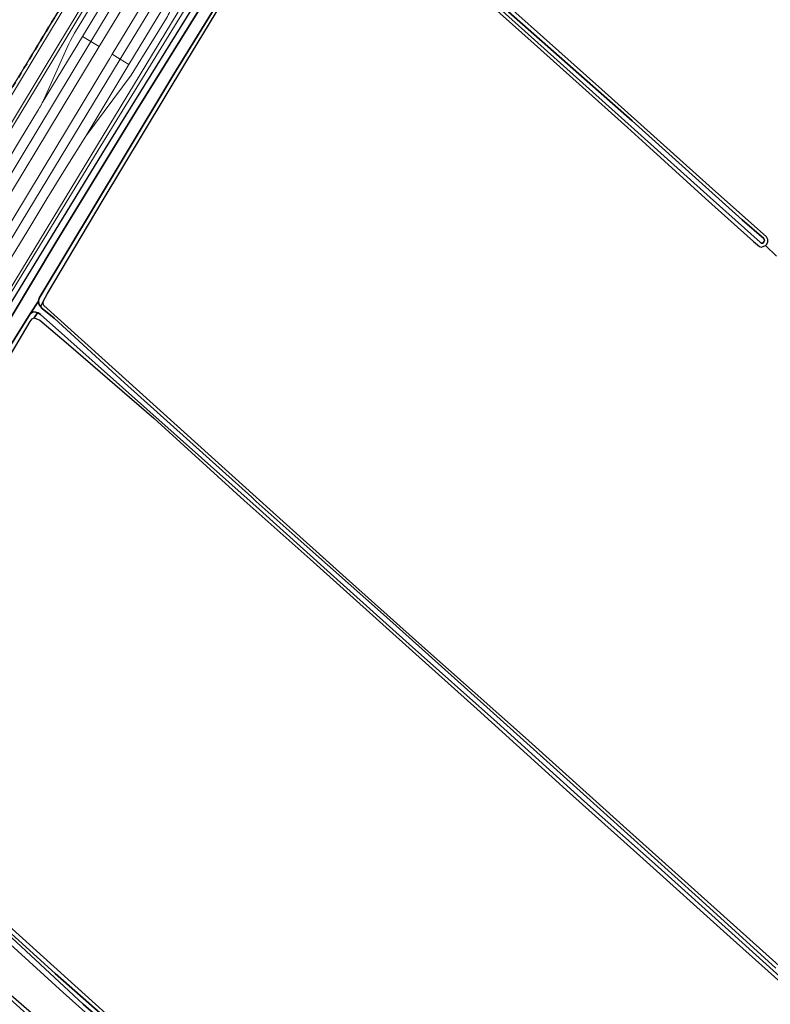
# Model space of a CAD drawing. Extents: x 105780 to 185197, y 477999 to 525027.
# Tile 214 of 256: x 108912 to 109192, y 479115 to 479483. Entities that reach past the tile are written whole.
import ezdxf

# ---------------------------------------------------------------- set-up
doc = ezdxf.new("R2010")
doc.units = 0
doc.linetypes.add('XX-HIDDEN', pattern=[4, 2, -2])
for name, color, linetype, lineweight in [('B-GV-GR-GRAS_GAZON-G', 252, 'Continuous', 13), ('B-GV-GR-MATERIAALGRENS-G', 252, 'XX-HIDDEN', 35), ('B-WE-GW-WATERGANG_SLOOT_INSTEEK-G', 252, 'Continuous', 30), ('B1-WE-KW-KUNSTWERK_GELUIDSWERING_SCHERM-G', 170, 'Continuous', 18), ('B1-WE-OG-WEG-GV', 7, 'Continuous', 18), ('B1-WE-VH-VERHARDING_ASFALT-GV', 252, 'Continuous', 18), ('B1-WE-VH-VERHARDING_OPEN-GV', 252, 'Continuous', 18)]:
    doc.layers.add(name, color=color, linetype=linetype, lineweight=lineweight)

msp = doc.modelspace()

# ---------------------------------------------------------------- linework, layer by layer
at = {"layer": 'B-GV-GR-GRAS_GAZON-G', "flags": 128}
msp.add_lwpolyline([(108959.28, 479091.795), (108927.905, 479119.791), (108884.258, 479159.552), (108853.8, 479187.184), (108830.458, 479207.074), (108819.19, 479216.259), (108813.24, 479204.97), (108893.092, 479131.89), (108932.315, 479097.955)], dxfattribs=at)
at = {"layer": 'B-GV-GR-MATERIAALGRENS-G', "flags": 128}
msp.add_lwpolyline([(108959.07, 479580.16), (108942.43, 479560.69), (108923.365, 479539.077), (108925.349, 479536.947), (108926.441, 479534.338), (108926.831, 479531.609), (108925.579, 479527.873), (108923.466, 479523.816), (108919.997, 479517.876), (108917.64, 479513.173), (108912.046, 479504.335), (108909.028, 479500.031), (108906.338, 479496.584), (108901.646, 479491.489), (108892.525, 479480.606), (108888.182, 479475.715), (108883.325, 479470.012), (108906.824, 479453.69), (108908.375, 479456.257), (108925.932, 479485.302), (108973.005, 479562.91)], dxfattribs=at)
at = {"layer": 'B-WE-GW-WATERGANG_SLOOT_INSTEEK-G', "flags": 128}
for points in [[(109188.368, 479399.187), (109187.915, 479399.565), (109169.291, 479416.261), (109141.082, 479441.66), (109093.021, 479484.786), (109050.769, 479522.702), (109031.1, 479539.959), (109031.182, 479540.487), (109031.902, 479541.294), (109032.238, 479541.416), (109032.533, 479541.308), (109053.263, 479522.992), (109094.069, 479485.484), (109140.215, 479444.801), (109181.303, 479407.882), (109189.317, 479400.981), (109189.592, 479400.211), (109189.31, 479399.656), (109188.967, 479399.268)], [(109188.368, 479399.187), (109188.967, 479399.268), (109189.31, 479399.656), (109189.592, 479400.211), (109189.317, 479400.981), (109181.303, 479407.882), (109140.215, 479444.801), (109094.069, 479485.484), (109053.263, 479522.992), (109032.533, 479541.308), (109032.238, 479541.416), (109031.902, 479541.294), (109031.182, 479540.487), (109031.1, 479539.959), (109050.769, 479522.702), (109093.021, 479484.786), (109141.082, 479441.66), (109169.291, 479416.261), (109187.915, 479399.565)]]:
    msp.add_lwpolyline(points, close=True, dxfattribs=at)
for points in [[(108982.534, 479492.618), (108955.303, 479448.682), (108925.202, 479399.475), (108908.529, 479371.673), (108887.051, 479336.41), (108871.144, 479310.695), (108863.097, 479297.28), (108863.8, 479296.63), (108862.02, 479293.6), (108864.63, 479291.99), (108866.38, 479295.02), (108867.056, 479294.609), (108879.049, 479312.736), (108901.273, 479349.903), (108915.665, 479372.88), (108918.73, 479377.58), (108918.975, 479378.712), (108950.291, 479430.802), (108969.212, 479462.195), (109000, 479512.146)], [(109000, 479512.146), (108969.212, 479462.195), (108950.291, 479430.802), (108918.975, 479378.712), (108918.73, 479377.58), (108918.83, 479376.69), (108919.148, 479376.006), (108919.541, 479375.538), (108920.561, 479377.333), (108920.669, 479377.756), (108922.089, 479380.386), (108942.46, 479414.779), (108973.767, 479466.599), (108991.399, 479495.835)], [(109066.778, 479506.659), (109103.606, 479473.579), (109138.467, 479442.347), (109145.376, 479436.175), (109167.636, 479415.825), (109185.519, 479399.814), (109187.783, 479397.924), (109188.406, 479397.706), (109189.141, 479397.916), (109189.948, 479398.29), (109190.428, 479398.839), (109190.85, 479399.655), (109190.844, 479400.55), (109190.278, 479401.594), (109168.904, 479420.559), (109128.881, 479456.519), (109075.069, 479504.622)], [(108984.75, 479501.06), (108943.65, 479434.58), (108907.83, 479375.948)], [(108908.529, 479371.673), (108925.202, 479399.475), (108955.303, 479448.682), (108982.534, 479492.618)], [(109193.841, 479128.863), (109164.994, 479155.044), (109120.841, 479194.772), (109087.309, 479225.037), (109048.572, 479259.666), (109012.216, 479291.904), (109000, 479302.907), (108998.365, 479304.493), (108950.833, 479347.071), (108924.619, 479371.198), (108920.167, 479374.793), (108919.541, 479375.538), (108919.148, 479376.006), (108918.83, 479376.69), (108918.73, 479377.58), (108915.665, 479372.88), (108916.782, 479373.564), (108917.723, 479373.536), (108918.37, 479373.282), (108918.654, 479373.171), (108919.523, 479372.639), (109000, 479300.951), (109027.717, 479276.03), (109057.089, 479249.635), (109089.76, 479220.523), (109122.45, 479190.946), (109149.896, 479166.663), (109178.685, 479140.716), (109208.247, 479114.049)], [(109208.325, 479117.759), (109169.527, 479152.588), (109138.153, 479180.734), (109100.389, 479214.671), (109061.809, 479248.997), (109033.53, 479274.266), (109006.256, 479298.776), (109000, 479304.425), (108947.506, 479351.879), (108920.699, 479375.94), (108920.477, 479377.002), (108920.561, 479377.333), (108919.541, 479375.538), (108920.167, 479374.793), (108924.619, 479371.198), (108950.833, 479347.071), (108998.365, 479304.493), (109000, 479302.907), (109012.216, 479291.904), (109048.572, 479259.666), (109087.309, 479225.037), (109120.841, 479194.772), (109164.994, 479155.044), (109193.841, 479128.863)], [(108897.557, 479339.448), (108915.609, 479370.022), (108916.355, 479370.971), (108917.127, 479371.37), (108918.37, 479373.282), (108917.723, 479373.536), (108916.782, 479373.564), (108915.665, 479372.88), (108901.273, 479349.903)], [(109208.247, 479114.049), (109178.685, 479140.716), (109149.896, 479166.663), (109122.45, 479190.946), (109089.76, 479220.523), (109057.089, 479249.635), (109027.717, 479276.03), (109000, 479300.951), (108919.523, 479372.639), (108918.654, 479373.171), (108918.37, 479373.282), (108917.127, 479371.37), (108919.253, 479370.463), (108930, 479361.361), (108961.73, 479333.945), (108995.43, 479303.177), (109000, 479299.297), (109020.152, 479281.294), (109059.495, 479245.884), (109082.413, 479225.349), (109115.684, 479195.224), (109143.025, 479170.745), (109176.817, 479140.34), (109200.446, 479119.187)], [(108965.938, 479092.014), (108929.765, 479124.755), (108862.112, 479185.717), (108834.851, 479210.612), (108825.178, 479219.955), (108824.209, 479218.777), (108823.213, 479217.256), (108822.237, 479216.53), (108820.891, 479216.045), (108819.19, 479216.259), (108830.458, 479207.074), (108853.8, 479187.184), (108884.258, 479159.552), (108927.905, 479119.791), (108959.28, 479091.795)], [(108965.644, 479088.999), (108935.487, 479115.397), (108897.977, 479150.036), (108873.368, 479171.371), (108823.096, 479215.716), (108822.987, 479216.282), (108823.098, 479216.728), (108823.292, 479217.102), (108823.763, 479217.341), (108824.424, 479217.336), (108825.303, 479216.649), (108840.546, 479203.003), (108877.375, 479169.936), (108925.026, 479126.875), (108960.569, 479095.464)], [(108960.569, 479095.464), (108925.026, 479126.875), (108877.375, 479169.936), (108840.546, 479203.003), (108825.303, 479216.649), (108824.424, 479217.336), (108823.763, 479217.341), (108823.292, 479217.102), (108823.098, 479216.728), (108822.987, 479216.282), (108823.096, 479215.716), (108873.368, 479171.371), (108897.977, 479150.036), (108935.487, 479115.397), (108965.644, 479088.999)], [(108932.315, 479097.955), (108893.092, 479131.89), (108813.24, 479204.97), (108811.03, 479206.8), (108809.01, 479206.04), (108808.011, 479203.623), (108809.696, 479202.144), (108809.761, 479202.225), (108810.41, 479202.425), (108811.287, 479202.342), (108812.416, 479202.011), (108813.532, 479201.591), (108815.26, 479200.515), (108818.913, 479197.002), (108841.792, 479176.63), (108878.566, 479143.849), (108914.363, 479111.681)]]:
    msp.add_lwpolyline(points, dxfattribs=at)
at = {"layer": 'B1-WE-KW-KUNSTWERK_GELUIDSWERING_SCHERM-G', "flags": 128}
msp.add_lwpolyline([(109084.913, 479894.106), (109087.387, 479882.429), (109088.051, 479876.311), (109088.681, 479870.499), (109090.926, 479850.615), (109091.51, 479834.66), (109089.363, 479806.742), (109086.417, 479782.95), (109078.796, 479751.992), (109071.562, 479733.324), (109061.648, 479711.515), (109052.281, 479693.859), (109048.125, 479687.028), (109027.448, 479652.793), (108992.175, 479594.691), (108925.826, 479485.303), (108904.859, 479450.616), (108882.383, 479413.433), (108785.109, 479252.717), (108784.36, 479251.444), (108774.971, 479235.477), (108772.789, 479232.101), (108771.5, 479228.279), (108764.12, 479209.704)], dxfattribs=at)
at = {"layer": 'B1-WE-OG-WEG-GV', "flags": 128}
msp.add_lwpolyline([(109035.148, 479616.466), (109030.501, 479619.398), (108993.247, 479558.096), (108992.411, 479556.721), (108985.178, 479545.325), (108981.625, 479539.594), (108979.643, 479536.398), (108978.065, 479533.854), (108975.276, 479529.248), (108973.864, 479526.916), (108971.073, 479522.308), (108969.549, 479519.73), (108967.634, 479516.492), (108964.203, 479510.69), (108957.455, 479499), (108941.443, 479472.56), (108889.636, 479387.014), (108894.488, 479384.063), (108945.223, 479467.935), (108946.261, 479469.648), (108964.043, 479499), (108998.055, 479555.189)], close=True, dxfattribs=at)
for points in [[(108937.255, 479501.746), (108875.887, 479400.232), (108873.747, 479396.679), (108878.237, 479393.947), (108895.726, 479422.869), (108926.68, 479474.06), (108999, 479593.032)], [(108999, 479593.032), (108926.68, 479474.06), (108895.726, 479422.869), (108878.237, 479393.947), (108879.152, 479393.391), (108914.82, 479452.02), (108955.89, 479520.13)], [(108966.56, 479483.11), (108963.894, 479478.866), (108961.24, 479474.615), (108958.6, 479470.355), (108955.974, 479466.086), (108953.36, 479461.81), (108936.36, 479439.15), (108929.103, 479427.453), (108921.895, 479415.727), (108914.735, 479403.97), (108907.624, 479392.184), (108900.562, 479380.369), (108905.278, 479377.5), (109008.01, 479546.88)], [(109008.01, 479546.88), (108905.278, 479377.5), (108906.164, 479376.961), (108942.03, 479435.56), (108981.08, 479499)], [(108955.89, 479520.13), (108914.82, 479452.02), (108879.152, 479393.391)], [(108925.932, 479485.302), (108908.375, 479456.257), (108906.824, 479453.69), (108882.489, 479413.432), (108872.725, 479397.3), (108873.747, 479396.679), (108875.887, 479400.232), (108937.255, 479501.746)], [(108981.08, 479499), (108942.03, 479435.56), (108906.164, 479376.961), (108907.83, 479375.948), (108943.65, 479434.58), (108984.75, 479501.06)], [(108911.738, 479437.395), (108918.76, 479449.08), (108919.064, 479449.565), (108919.209, 479449.808), (108919.26, 479449.892), (108919.358, 479450.056), (108919.642, 479450.553), (108919.703, 479450.663), (108919.734, 479450.72), (108919.917, 479451.055), (108920.181, 479451.563), (108920.352, 479451.906), (108920.518, 479452.251), (108920.68, 479452.599), (108920.837, 479452.948), (108920.99, 479453.3), (108928.8, 479470.78), (108929.415, 479472.154), (108930.065, 479473.512), (108930.749, 479474.853), (108931.468, 479476.176), (108932.22, 479477.48), (108941.2, 479492.29)]]:
    msp.add_lwpolyline(points, dxfattribs=at)
at = {"layer": 'B1-WE-VH-VERHARDING_ASFALT-GV', "flags": 128}
for points in [[(108990.053, 479560.026), (108987.118, 479561.8), (108979.869, 479549.861), (108960.71, 479518.37), (108935.206, 479476.33), (108938.323, 479474.446)], [(108993.247, 479558.096), (108990.053, 479560.026), (108938.323, 479474.446), (108941.443, 479472.56), (108957.455, 479499), (108964.203, 479510.69), (108967.634, 479516.492), (108969.549, 479519.73), (108971.073, 479522.308), (108973.864, 479526.916), (108975.276, 479529.248), (108978.065, 479533.854), (108979.643, 479536.398), (108981.625, 479539.594), (108985.178, 479545.325), (108992.411, 479556.721)], [(109001.152, 479553.317), (108998.055, 479555.189), (108964.043, 479499), (108946.261, 479469.648), (108949.287, 479467.818), (108982.334, 479522.172)], [(109004.194, 479551.479), (109001.152, 479553.317), (108982.334, 479522.172), (108949.287, 479467.818), (108952.515, 479465.867), (108977.11, 479506.545), (108977.54, 479507.45), (109003.16, 479549.77)], [(108977.11, 479506.545), (108952.515, 479465.867), (108936.36, 479439.15), (108953.36, 479461.81), (108955.974, 479466.086), (108958.6, 479470.355), (108961.24, 479474.615), (108963.894, 479478.866), (108966.56, 479483.11), (108966.867, 479483.737), (108967.167, 479484.367), (108967.459, 479485.001), (108967.743, 479485.639), (108968.02, 479486.28), (108969.223, 479488.804), (108970.405, 479491.339), (108971.566, 479493.883), (108972.705, 479496.437), (108973.823, 479499), (108974.29, 479500.089), (108974.753, 479501.179), (108975.212, 479502.271), (108975.668, 479503.365), (108976.12, 479504.46)], [(108938.323, 479474.446), (108935.206, 479476.33), (108920.181, 479451.563), (108919.917, 479451.055), (108919.734, 479450.72), (108919.703, 479450.663), (108919.642, 479450.553), (108919.358, 479450.056), (108919.26, 479449.892), (108919.209, 479449.808), (108919.064, 479449.565), (108918.76, 479449.08), (108911.738, 479437.395), (108908.204, 479431.532), (108906.272, 479428.326), (108904.701, 479425.72), (108897.649, 479414.053), (108896.072, 479411.45), (108894.117, 479408.225), (108890.583, 479402.395), (108883.502, 479390.745), (108886.503, 479388.92), (108898.932, 479409.354), (108931.353, 479462.915)], [(108941.443, 479472.56), (108938.323, 479474.446), (108931.353, 479462.915), (108898.932, 479409.354), (108886.503, 479388.92), (108889.636, 479387.014)], [(108949.287, 479467.818), (108946.261, 479469.648), (108945.223, 479467.935), (108894.488, 479384.063), (108897.337, 479382.33), (108912.239, 479406.882)], [(108936.36, 479439.15), (108952.515, 479465.867), (108949.287, 479467.818), (108912.239, 479406.882), (108897.337, 479382.33), (108900.562, 479380.369), (108907.624, 479392.184), (108914.735, 479403.97), (108921.895, 479415.727), (108929.103, 479427.453)]]:
    msp.add_lwpolyline(points, close=True, dxfattribs=at)
msp.add_lwpolyline([(108941.2, 479492.29), (108932.22, 479477.48), (108931.468, 479476.176), (108930.749, 479474.853), (108930.065, 479473.512), (108929.415, 479472.154), (108928.8, 479470.78), (108920.99, 479453.3), (108920.837, 479452.948), (108920.68, 479452.599), (108920.518, 479452.251), (108920.352, 479451.906), (108920.181, 479451.563), (108935.206, 479476.33), (108960.71, 479518.37)], dxfattribs=at)
at = {"layer": 'B1-WE-VH-VERHARDING_OPEN-GV', "flags": 128}
for points in [[(109194.041, 479394.389), (109189.948, 479398.29), (109189.141, 479397.916), (109188.406, 479397.706), (109187.783, 479397.924), (109185.519, 479399.814), (109167.636, 479415.825), (109145.376, 479436.175), (109138.467, 479442.347), (109103.606, 479473.579), (109066.778, 479506.659)], [(109075.069, 479504.622), (109128.881, 479456.519), (109168.904, 479420.559), (109190.278, 479401.594), (109190.844, 479400.55), (109190.85, 479399.655), (109190.428, 479398.839), (109189.948, 479398.29), (109194.041, 479394.389)], [(108991.399, 479495.835), (108973.767, 479466.599), (108942.46, 479414.779), (108922.089, 479380.386), (108920.669, 479377.756), (108920.561, 479377.333), (108920.477, 479377.002), (108920.699, 479375.94), (108947.506, 479351.879), (109000, 479304.425), (109006.256, 479298.776), (109033.53, 479274.266), (109061.809, 479248.997), (109100.389, 479214.671), (109138.153, 479180.734), (109169.527, 479152.588), (109208.325, 479117.759)], [(109200.446, 479119.187), (109176.817, 479140.34), (109143.025, 479170.745), (109115.684, 479195.224), (109082.413, 479225.349), (109059.495, 479245.884), (109020.152, 479281.294), (109000, 479299.297), (108995.43, 479303.177), (108961.73, 479333.945), (108930, 479361.361), (108919.253, 479370.463), (108917.127, 479371.37), (108916.355, 479370.971), (108915.609, 479370.022), (108897.557, 479339.448)], [(108862.112, 479185.717), (108929.765, 479124.755), (108965.938, 479092.014)]]:
    msp.add_lwpolyline(points, dxfattribs=at)

doc.saveas('drawing.dxf')
